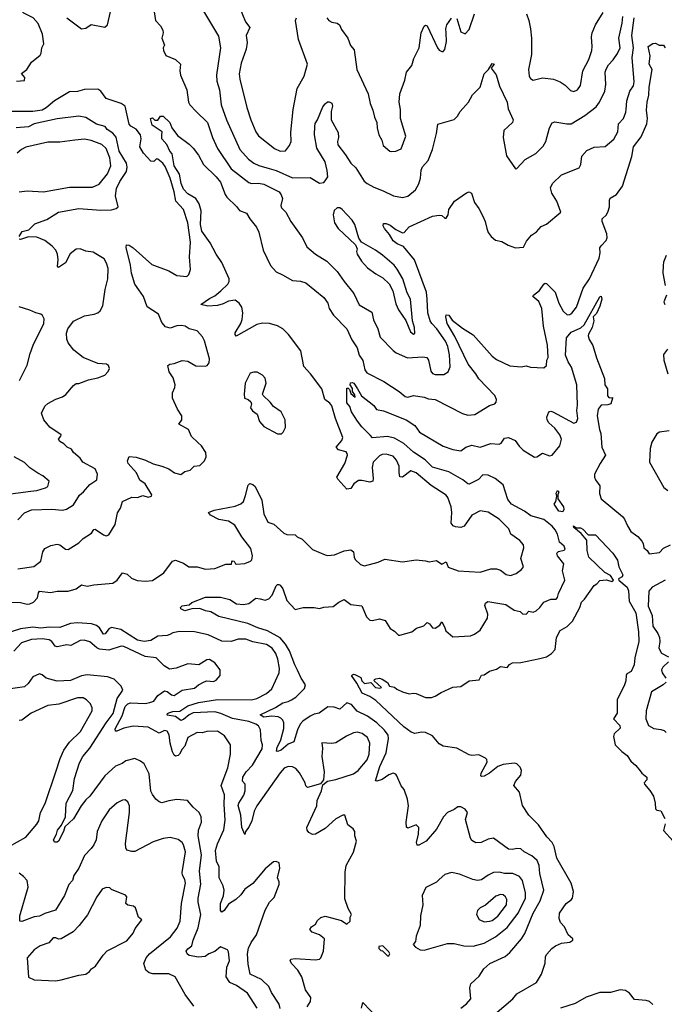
# Model space of a CAD drawing. Extents: x 1678431 to 1860718, y 384618 to 522882.
# Tile 249 of 256: x 1779759 to 1784500, y 476494 to 483742. Entities that reach past the tile are written whole.
import ezdxf

# ---------------------------------------------------------------- set-up
doc = ezdxf.new("R2010")
doc.units = 0

msp = doc.modelspace()

# ---------------------------------------------------------------- linework, layer by layer
at = {"layer": '0CON10XD'}
for points in [[(1780105, 483755.8), (1780215, 483673.3), (1780245, 483680), (1780285, 483706), (1780385, 483686.2), (1780405.7, 483704.3), (1780473.2, 484005)], [(1779735, 483290), (1779795.7, 483294.3), (1779796.7, 483315), (1779773.3, 483345), (1779811.2, 483375), (1779845, 483429.2), (1779909.8, 483480.2), (1779917.5, 483495), (1779922.7, 483535), (1779937.1, 483562.9), (1779927.1, 483635), (1779894.8, 483714.8), (1779857.9, 483755), (1779789.3, 483789.3), (1779765, 483812.7), (1779736.4, 483855)], [(1780748.7, 483798.7), (1780758.9, 483735), (1780796.1, 483696.1), (1780811.5, 483665), (1780813.3, 483645), (1780804.2, 483605), (1780823.8, 483555), (1780814.3, 483535), (1780817.1, 483515), (1780835, 483478.8), (1780905, 483448), (1780941.2, 483415), (1780937.1, 483365), (1780942.4, 483332.4), (1780988.5, 483225), (1781000.6, 483135), (1781011.4, 483115), (1781056.8, 483066.8), (1781141.5, 482985), (1781176.2, 482875), (1781214.7, 482794.7), (1781314.6, 482645), (1781445, 482542.3), (1781465, 482536.1), (1781515, 482538.5), (1781555, 482532.1), (1781668, 482475), (1781683.4, 482453.4), (1781691.5, 482425), (1781679.4, 482375), (1781685, 482356.7), (1781715.8, 482325), (1781754.2, 482255), (1781840, 482135), (1781870.2, 482070.2), (1781935, 482015.6), (1782019.2, 481965), (1782095, 481887.1), (1782146.9, 481815), (1782217.5, 481725), (1782255, 481643.8), (1782348.7, 481588.7), (1782361.7, 481531.7), (1782393.1, 481465), (1782410.8, 481405), (1782505.5, 481305.5), (1782528.2, 481288.2), (1782612.3, 481252.3), (1782725, 481260), (1782754.2, 481254.2), (1782765.8, 481235), (1782784.2, 481155), (1782795, 481138), (1782815, 481130), (1782879.6, 481130.4), (1782909.6, 481150.4), (1782924.6, 481185.4), (1782920.6, 481275), (1782908.3, 481335), (1782890.3, 481375), (1782828.3, 481465), (1782789.7, 481505), (1782778.6, 481525), (1782762.2, 481585), (1782756, 481684), (1782750.6, 481735), (1782663.3, 481973.3), (1782581.5, 482071.5), (1782535, 482091.6), (1782505.4, 482115), (1782480.1, 482160.1), (1782443.3, 482205), (1782433.3, 482225), (1782435, 482242.5), (1782455, 482241.4), (1782485, 482228.9), (1782525, 482196.9), (1782575, 482172), (1782586.7, 482175), (1782625, 482217.5), (1782795, 482295.8), (1782845, 482303.8), (1782865, 482300), (1782885, 482280), (1782895, 482280), (1782910, 482305), (1782916.2, 482345), (1782956.2, 482405), (1783045, 482466.2), (1783065, 482473.3), (1783082.5, 482465), (1783103.3, 482395), (1783135, 482352.5), (1783165.6, 482295.6), (1783182.9, 482255), (1783194.3, 482204.3), (1783206, 482175), (1783228, 482145), (1783259.7, 482119.7), (1783305, 482108.6), (1783352, 482082), (1783405, 482062.5), (1783465, 482066.7), (1783487.9, 482112.1), (1783523.7, 482156.3), (1783559.4, 482180.6), (1783595, 482220), (1783633.6, 482236.4), (1783740, 482325), (1783709.2, 482405), (1783672.5, 482465), (1783664.2, 482505), (1783677.1, 482535), (1783745, 482598.9), (1783875, 482651.2), (1783885.7, 482675), (1783893.4, 482736.6), (1783930.2, 482779.8), (1783985, 482804.3), (1784065, 482809.4), (1784128.9, 482861.1), (1784159.2, 482915), (1784163.3, 482975), (1784199.2, 483015), (1784218.3, 483061.7), (1784218.6, 483081.4), (1784225.4, 483144.6), (1784246.7, 483215), (1784273.5, 483255), (1784279.2, 483285), (1784262.7, 483462.7), (1784274.2, 483535), (1784260.7, 483625), (1784277.7, 483755)], [(1781105, 483817.5), (1781220.9, 483620.9), (1781236.9, 483535), (1781206.8, 483336.8), (1781210.3, 483290.3), (1781229.4, 483225), (1781241.8, 483115), (1781280, 483005), (1781378.2, 482785), (1781441.1, 482715), (1781481.4, 482685), (1781517.2, 482667.2), (1781595, 482645.3), (1781645, 482630.7), (1781765, 482577.2), (1781895, 482579.1), (1781965, 482538), (1781995, 482544), (1782006.2, 482555), (1782024.4, 482585.6), (1782021.5, 482631.5), (1782006.2, 482696.2), (1781945.6, 482795), (1781927.1, 482895), (1781928.9, 482955), (1781933, 482977), (1781950.6, 483005), (1781989.1, 483100.9), (1782005, 483123.3), (1782024.1, 483135.9), (1782035, 483136.2), (1782055, 483126.2), (1782060.8, 483105), (1782050, 483065), (1782049.2, 483005), (1782101.7, 482911.7), (1782103.1, 482875), (1782095.7, 482845), (1782099.7, 482819.7), (1782156.3, 482746.3), (1782194.5, 482685), (1782231.8, 482651.8), (1782293.5, 482553.5), (1782314.2, 482535), (1782365, 482507.9), (1782432.9, 482482.9), (1782508.8, 482445), (1782575, 482431.9), (1782615, 482443.1), (1782670.2, 482489.8), (1782695.4, 482534.6), (1782706.2, 482575), (1782711.5, 482635), (1782722.3, 482657.7), (1782762.5, 482705), (1782794.6, 482785), (1782825.7, 482904.3), (1782835, 482972.5), (1782953.9, 483006.1), (1782979.7, 483030.3), (1782998, 483065), (1783060, 483135), (1783090.7, 483189.3), (1783146, 483245), (1783176.6, 483343.4), (1783207.5, 483375), (1783235, 483418.8), (1783248.8, 483415), (1783227.5, 483385), (1783262.5, 483335), (1783287.5, 483252.5), (1783345.7, 483135), (1783350.8, 483085), (1783388.8, 483005), (1783383.3, 482985), (1783320.8, 482925), (1783314.4, 482875.6), (1783340.3, 482740.3), (1783405, 482644.2), (1783415, 482646.2), (1783476.3, 482713.7), (1783554.5, 482755.5), (1783609.1, 482810.9), (1783630, 482845), (1783656.7, 482945), (1783675, 482982.5), (1783695, 482989.4), (1783784.6, 482974.6), (1783815, 482975.5), (1783915, 483035.6), (1783998.8, 483101.2), (1784022.9, 483135), (1784062.3, 483215), (1784069.6, 483265), (1784066.5, 483355), (1784072.6, 483377.4), (1784089.5, 483410.5), (1784125, 483445.7), (1784157.1, 483492.9), (1784176.4, 483535), (1784166.2, 483605), (1784191.4, 483715), (1784195.3, 483765)], [(1781375.5, 483835), (1781419.5, 483725), (1781453.1, 483685), (1781425.9, 483625), (1781431.8, 483575), (1781425.4, 483525), (1781389.2, 483420.8), (1781373.9, 483343.9), (1781378.5, 483305), (1781430, 483095), (1781458.1, 483005), (1781495, 482916.2), (1781515, 482886.2), (1781632.4, 482792.4), (1781675, 482774.3), (1781715, 482776.7), (1781743.3, 482815), (1781756, 482845), (1781754.1, 482914.1), (1781769.4, 483079.4), (1781801.1, 483235), (1781851.1, 483325), (1781875.6, 483415), (1781810, 483595), (1781787.5, 483735), (1781796, 483755)], [(1782018.8, 483755), (1782033.3, 483735), (1782054.2, 483724.2), (1782095, 483716), (1782111.2, 483705), (1782125, 483670), (1782172.5, 483605), (1782192.4, 483552.4), (1782220, 483520), (1782239.4, 483375), (1782321.4, 483195), (1782336, 483125), (1782356.9, 483075), (1782368, 483025), (1782386.9, 482985), (1782388, 482945), (1782400, 482895), (1782423.8, 482855), (1782433.3, 482815), (1782482.5, 482775), (1782495, 482771.2), (1782525, 482773.3), (1782565, 482790), (1782598.8, 482885), (1782560.8, 483015), (1782560.5, 483080.5), (1782551.4, 483135), (1782554, 483195), (1782592.4, 483297.6), (1782604.4, 483355), (1782643.1, 483405), (1782657.1, 483455), (1782698, 483535), (1782712.9, 483645), (1782735, 483693.3), (1782745, 483702.5), (1782755, 483697.5), (1782832, 483535), (1782845, 483516.7), (1782865, 483506.7), (1782875, 483507.5), (1782885, 483522.5), (1782898.7, 483581.3), (1782895.8, 483644.2), (1782892.5, 483675), (1782900, 483705), (1782935, 483753.3)], [(1782975, 483750), (1783005, 483652.5), (1783035, 483637.5), (1783065, 483670), (1783103.3, 483785)], [(1783487.7, 483785), (1783504.6, 483735), (1783515.4, 483675), (1783523.8, 483605), (1783522.5, 483485), (1783502.5, 483375), (1783506.2, 483325), (1783515, 483310), (1783535, 483296.2), (1783605, 483314), (1783685, 483304.2), (1783735, 483284), (1783770.3, 483260.3), (1783810.9, 483220.9), (1783835, 483212.5), (1783861.2, 483225), (1783882.9, 483257.1), (1783901.9, 483365), (1783945, 483447.5), (1783966.2, 483515), (1783970, 483545), (1783964.4, 483615), (1783970.5, 483645), (1783995, 483704), (1784050, 483795)], [(1780581.7, 479631.7), (1780624.4, 479614.4), (1780685, 479607.8), (1780735, 479612.9), (1780819.4, 479670.6), (1780882, 479755), (1780905, 479764.2), (1780965, 479740.8), (1781004.2, 479714.2), (1781065, 479712.9), (1781125, 479698.1), (1781195, 479702.9), (1781275, 479733.3), (1781317, 479733), (1781318.3, 479751.7), (1781325, 479757.5), (1781337.5, 479755), (1781346.7, 479736.7), (1781354, 479734), (1781415, 479739.4), (1781458, 479755), (1781466.9, 479765), (1781471.8, 479795), (1781458.5, 479848.5), (1781392.2, 479935), (1781341.7, 480021.7), (1781295, 480050), (1781225, 480061.9), (1781162, 480095), (1781147.5, 480115), (1781189.4, 480130.6), (1781345, 480160.5), (1781385, 480176.9), (1781404.5, 480195.5), (1781421.2, 480238.8), (1781438.8, 480315), (1781452.3, 480327.7), (1781475, 480320.8), (1781490.8, 480305), (1781540, 480205), (1781554.6, 480105), (1781585, 480043.1), (1781627.4, 480027.4), (1781702.6, 479962.6), (1781725, 479951.2), (1781785, 479950), (1781800, 479935), (1781837.3, 479917.3), (1781912.7, 479842.7), (1782005, 479802.5), (1782025, 479797.5), (1782075, 479801.4), (1782145, 479832.5), (1782195, 479839.4), (1782214.2, 479825), (1782218.1, 479785), (1782227.2, 479767.2), (1782265, 479731.9), (1782295, 479721.9), (1782395, 479749.5), (1782445, 479771.1), (1782575, 479751.4), (1782675, 479765.8), (1782745, 479758.6), (1782770.3, 479750.3), (1782797, 479757), (1782825, 479761.2), (1782865, 479732.5), (1782895, 479750), (1782911.2, 479711.2), (1782985, 479685.7), (1783145, 479675.6), (1783225, 479700), (1783265, 479700), (1783295, 479688.5), (1783338.3, 479658.3), (1783369.7, 479649.7), (1783410.8, 479665), (1783450.8, 479695), (1783464.2, 479715), (1783445.5, 479775), (1783466.9, 479855), (1783465.5, 479875), (1783436.8, 479906.8), (1783372, 479955), (1783356, 479995), (1783285, 480065.6), (1783205, 480115.4), (1783145, 480125.6), (1783084.7, 480095.3), (1783027.1, 480012.9), (1783005, 480004.7), (1782965, 480007.5), (1782947.1, 480015), (1782933.3, 480035), (1782938.8, 480115), (1782931.5, 480155), (1782908.1, 480225), (1782895, 480240.8), (1782785, 480312.7), (1782675, 480406.5), (1782635, 480420), (1782575, 480373.8), (1782556.1, 480376.1), (1782549.7, 480409.7), (1782550.9, 480455), (1782530.5, 480500.5), (1782505, 480528.1), (1782455, 480543.1), (1782425, 480540), (1782405, 480530), (1782359.6, 480485), (1782351.1, 480445), (1782359.2, 480365), (1782356, 480344), (1782335, 480337.5), (1782275, 480350.4), (1782250.8, 480349.2), (1782216.7, 480325), (1782195, 480290.6), (1782165, 480286.5), (1782098.7, 480358.7), (1782092.5, 480375), (1782151.5, 480475), (1782169.1, 480535), (1782168.5, 480548.5), (1782159.6, 480559.6), (1782103.8, 480575), (1782085.8, 480595), (1782127.8, 480645), (1782136.1, 480666.1), (1782082.5, 480805), (1782055, 480898.6), (1782039.1, 480919.1), (1782003.1, 480945), (1781980.8, 481025), (1781897.5, 481135), (1781848.5, 481188.5), (1781826.4, 481305), (1781735.5, 481425), (1781695, 481465.6), (1781655, 481487.5), (1781597.5, 481505), (1781545, 481508.8), (1781503, 481497), (1781352.5, 481412.5), (1781343.1, 481423.1), (1781345, 481436.7), (1781385.4, 481505), (1781395.3, 481534.7), (1781401.3, 481585), (1781392.3, 481625), (1781373.8, 481655), (1781345, 481677.1), (1781295, 481669), (1781255, 481649.2), (1781215, 481637.4), (1781142.4, 481632.4), (1781092.5, 481645), (1781155, 481689.1), (1781195, 481708.2), (1781237.5, 481745), (1781289.1, 481795), (1781300, 481815), (1781299.2, 481835), (1781245.8, 481955), (1781205, 482015.5), (1781159.9, 482099.9), (1781099.5, 482185), (1781088.3, 482235), (1781093.6, 482335), (1781079.4, 482385), (1781055.6, 482425.6), (1780995, 482460), (1780964, 482495), (1780947.3, 482535), (1780934, 482604), (1780895, 482666.9), (1780879.6, 482755), (1780863.1, 482775), (1780842.5, 482822.5), (1780805.6, 482865), (1780803.8, 482893.8), (1780806.7, 482916.7), (1780734.2, 482965), (1780722.5, 483015), (1780735, 483020), (1780753, 483003), (1780775, 483002.5), (1780795, 483032.5), (1780815, 483032), (1780864, 482985), (1780878.6, 482945), (1780920.2, 482890.2), (1781005, 482825.8), (1781034.3, 482795), (1781073.3, 482745), (1781111.9, 482675), (1781205, 482585.6), (1781235.6, 482545), (1781270, 482455), (1781283.1, 482435), (1781355, 482366.7), (1781375, 482336.2), (1781426.6, 482316.6), (1781451.2, 482275), (1781501.4, 482215), (1781516.9, 482176.9), (1781550, 482045), (1781605, 481933.3), (1781645, 481886.2), (1781693, 481863), (1781765, 481821.9), (1781825, 481816.9), (1781865, 481804.2), (1781996.2, 481696.2), (1782025, 481656), (1782035.6, 481615), (1782067.6, 481567.6), (1782165.2, 481465.2), (1782201.2, 481385), (1782241.8, 481325), (1782255, 481272), (1782281.8, 481231.8), (1782297.3, 481165), (1782313.3, 481143.3), (1782437.7, 481077.7), (1782549.2, 481005), (1782595, 480967.5), (1782615, 480962.5), (1782655.7, 480974.3), (1782733, 480963), (1782765, 480950), (1782815.4, 480945.4), (1783015, 480842.9), (1783055, 480830.8), (1783107.5, 480835), (1783215, 480902), (1783255, 480914), (1783264, 480925), (1783265.7, 480945), (1783254.2, 480975), (1783136.9, 481096.9), (1783114.3, 481135), (1783058.1, 481205), (1782960.7, 481410.7), (1782903.1, 481505), (1782892.5, 481555), (1782895, 481570), (1782915, 481567.1), (1782939.1, 481529.1), (1783015, 481470.8), (1783095, 481420.8), (1783234.5, 481265), (1783265, 481239.6), (1783365, 481193.5), (1783446.7, 481186.7), (1783485, 481193.3), (1783515, 481184), (1783615, 481178.8), (1783633.3, 481195), (1783636, 481235), (1783645.8, 481255), (1783640.5, 481345), (1783610.9, 481485), (1783600.4, 481615), (1783577.4, 481667.4), (1783532.5, 481705), (1783538, 481715), (1783581.3, 481748.7), (1783615, 481794), (1783625, 481802), (1783635, 481800.8), (1783696.7, 481735), (1783725.4, 481655), (1783755.5, 481595), (1783785, 481570), (1783805, 481571.1), (1783819.8, 481580.2), (1783854.1, 481625.9), (1783904.3, 481765), (1783949.1, 481835), (1784021.1, 481985), (1784028.5, 482025), (1784026.7, 482063.3), (1784035, 482076), (1784073, 482117), (1784080.5, 482135), (1784077.3, 482165), (1784044.3, 482255), (1784042.5, 482275), (1784074.4, 482305), (1784087.2, 482332.8), (1784097.5, 482365), (1784096.7, 482413.3), (1784102.4, 482427.6), (1784149.5, 482455), (1784193.8, 482515), (1784260.9, 482735), (1784273.8, 482805), (1784330.6, 482879.4), (1784372.9, 482975), (1784375.5, 483015), (1784369.1, 483075), (1784373.5, 483135), (1784386.9, 483185), (1784388.6, 483245), (1784411.4, 483375), (1784388.8, 483415), (1784396.7, 483475), (1784382.5, 483545), (1784415, 483567.5), (1784435, 483570), (1784463, 483553), (1784495, 483553.8), (1784506.9, 483535)], [(1780635, 481753.5), (1780606.9, 481795), (1780580.9, 481875), (1780573.5, 481935), (1780542.3, 482065), (1780545.9, 482084.1), (1780565, 482082.5), (1780595, 482062), (1780730.2, 481940.2), (1780855, 481891.9), (1780915, 481858), (1780989.5, 481850.5), (1781003.3, 481865), (1781016, 481904), (1781008.1, 481995), (1781016.2, 482105), (1780995, 482246.2), (1780963.4, 482343.4), (1780906.5, 482406.5), (1780894.7, 482475), (1780866.6, 482575), (1780828.9, 482661.1), (1780812.2, 482685), (1780775, 482714), (1780765, 482717.5), (1780745, 482698.8), (1780725, 482701.2), (1780669.1, 482759.1), (1780643.2, 482805), (1780652.4, 482865), (1780646.6, 482895), (1780615.4, 482935), (1780577.2, 482957.2), (1780563.3, 482973.3), (1780534, 483105), (1780505.7, 483125), (1780395, 483162.3), (1780355, 483215.3), (1780335, 483230.7), (1780235, 483227.1), (1780185, 483213.2), (1780125, 483209.5), (1780015, 483143.3), (1779955, 483092.8), (1779925, 483075.3), (1779855, 483066.9), (1779705, 483064.7)], [(1779754.4, 482145), (1779778.5, 482181.5), (1779826, 482195), (1779871.7, 482238.3), (1779958.5, 482271.5), (1780045, 482325.6), (1780195, 482351.5), (1780355, 482339.6), (1780435, 482341.4), (1780468, 482352), (1780483.3, 482365), (1780464.5, 482445), (1780471.7, 482498.3), (1780495, 482550), (1780544.5, 482625), (1780549.6, 482655), (1780545.4, 482685), (1780490.8, 482775), (1780468.1, 482878.1), (1780445, 482906.5), (1780402.7, 482932.7), (1780387.1, 482955), (1780325, 482972.5), (1780245, 483022.5), (1780195, 483030.5), (1780035, 483012.7), (1779865, 482974.5), (1779825, 482952.3), (1779734.1, 482945.9)], [(1779755, 482475.7), (1779815, 482481.9), (1779935, 482473.5), (1780125, 482507.8), (1780295, 482509.5), (1780345, 482531.4), (1780405, 482607.5), (1780428.4, 482665), (1780421.6, 482725), (1780395, 482793.3), (1780362.8, 482822.8), (1780285, 482853.1), (1780235, 482862.7), (1780165.6, 482855.6), (1780055, 482839.6), (1779965, 482839.6), (1779805, 482802.5), (1779772.9, 482787.1), (1779741.7, 482758.3)], [(1782655, 481426.7), (1782665, 481432.5), (1782662, 481475), (1782647.1, 481525), (1782633.6, 481683.6), (1782610.3, 481730.3), (1782576.7, 481835), (1782535.6, 481905), (1782512.9, 481935), (1782428.3, 482008.3), (1782375, 482045.6), (1782272.9, 482102.9), (1782252.9, 482132.9), (1782223.8, 482235), (1782205, 482266.2), (1782131.2, 482345), (1782115, 482356), (1782095, 482356.2), (1782073, 482337), (1782064, 482305), (1782075, 482246.7), (1782101.2, 482205), (1782230, 482085), (1782241.2, 482055), (1782237.5, 482035), (1782241.9, 482015), (1782274.4, 481965), (1782316.7, 481915), (1782378.6, 481871.4), (1782430.6, 481840.6), (1782476.5, 481796.5), (1782504.4, 481745), (1782525, 481650), (1782544.7, 481604.7), (1782598.1, 481528.1), (1782633.8, 481445), (1782655, 481426.7)], [(1779745, 480060.8), (1779795, 480111.1), (1779845, 480133.1), (1779995, 480138.8), (1780075, 480132.2), (1780102.5, 480137.5), (1780155, 480170.8), (1780198.9, 480241.1), (1780227.8, 480265), (1780275, 480320.8), (1780325.6, 480355), (1780331.4, 480395), (1780313.8, 480435), (1780223.8, 480483.8), (1780204, 480515), (1780155.7, 480555.7), (1780139.5, 480579.5), (1780108, 480595), (1780085, 480620), (1780055.5, 480635.5), (1780045.8, 480655), (1780062.5, 480675), (1780063.3, 480685), (1779981.2, 480741.2), (1779935.8, 480795), (1779920.8, 480845), (1779943.4, 480896.6), (1779965, 480915.8), (1780025, 480947.5), (1780074.3, 480965.7), (1780098.3, 480981.7), (1780155, 481050), (1780175, 481062.5), (1780195, 481063.8), (1780265, 481091.1), (1780335, 481104.4), (1780385, 481123.8), (1780408.8, 481151.2), (1780418.8, 481175), (1780413.3, 481195), (1780397.5, 481205), (1780335, 481210.6), (1780225.4, 481255.4), (1780158.6, 481308.6), (1780115, 481363.3), (1780105, 481390), (1780104.5, 481435), (1780112.7, 481465), (1780155, 481522.9), (1780235, 481562.2), (1780306.6, 481573.4), (1780335, 481584.2), (1780351.7, 481598.3), (1780371.4, 481635), (1780387.8, 481755), (1780407.7, 481835), (1780409.8, 481909.8), (1780398.6, 481948.6), (1780380.5, 481980.5), (1780318.8, 482018.8), (1780300.5, 482030.5), (1780245, 482038.6), (1780205, 482054.4), (1780175, 482051.4), (1780131.4, 482018.6), (1780095, 481952), (1780045, 481916.7), (1780036.4, 481926.4), (1780042.9, 481975), (1780036.7, 482015), (1780025, 482045.8), (1779999.2, 482075), (1779945, 482115.7), (1779885, 482142), (1779825, 482142.9), (1779765, 482122.9), (1779755, 482126.7)], [(1784512.9, 482005), (1784493.4, 481956.6), (1784491.3, 481931.3), (1784490, 481875), (1784505.9, 481785.9)], [(1779745, 479698.5), (1779863.1, 479716.9), (1779914.6, 479755.4), (1779929.2, 479825), (1779945, 479848.8), (1779989.5, 479870.5), (1780035, 479881.4), (1780053.8, 479875), (1780095, 479844), (1780115, 479842), (1780195, 479890.8), (1780225, 479922.5), (1780287.6, 479962.4), (1780305, 479990), (1780315, 479992.5), (1780375, 479950), (1780395, 479943.3), (1780415, 479950), (1780460.8, 480025), (1780479.4, 480110.6), (1780500.8, 480145), (1780515, 480196), (1780585, 480227.5), (1780625.9, 480224.1), (1780665, 480240), (1780705, 480227.5), (1780727.5, 480235), (1780730, 480245), (1780682, 480325), (1780641.7, 480351.7), (1780617.8, 480405), (1780556, 480475), (1780552, 480495), (1780564, 480526), (1780615, 480522), (1780685, 480500), (1780741.7, 480471.7), (1780805, 480456.2), (1780855, 480434.5), (1780896.7, 480405), (1780945, 480393.3), (1780975, 480416.2), (1781012.5, 480425), (1781042.5, 480455), (1781085, 480460), (1781118.8, 480495), (1781130, 480525), (1781128.8, 480555), (1781096, 480605), (1781069.2, 480629.2), (1781023.7, 480673.7), (1781000.8, 480725), (1780930, 480765), (1780952.5, 480795), (1780951.2, 480825), (1780920, 480875), (1780883.8, 480955), (1780882.5, 480995), (1780901.2, 481035), (1780902, 481055), (1780888.8, 481105), (1780858.9, 481148.9), (1780850, 481195), (1780862.9, 481207.1), (1780895, 481210), (1780955, 481234), (1780995, 481228), (1781055, 481193.3), (1781125, 481190.6), (1781138.8, 481195), (1781151.9, 481215), (1781155.5, 481245), (1781118.7, 481378.7), (1781105, 481406.2), (1781065, 481451.2), (1781005.6, 481465.6), (1780975.5, 481485.5), (1780948.8, 481491.2), (1780915, 481488), (1780865, 481470), (1780831.2, 481481.2), (1780805, 481513.3), (1780780, 481575), (1780697.3, 481627.3), (1780670.3, 481705), (1780635, 481753.5)], [(1783696.4, 479986.4), (1783675, 480014.5), (1783615, 480062.7), (1783519.8, 480089.8), (1783473.2, 480123.2), (1783376.4, 480176.4), (1783350, 480210), (1783315, 480317.1), (1783255.8, 480365), (1783205, 480387.9), (1783165, 480390.4), (1783134, 480356), (1783065, 480323.3), (1783055, 480326.2), (1783018.2, 480355), (1782915, 480414.2), (1782795, 480448.8), (1782741.3, 480501.3), (1782655, 480558.8), (1782585, 480621.9), (1782515, 480660), (1782465, 480672.3), (1782355, 480664.6), (1782337, 480683), (1782275.5, 480745), (1782245, 480785.8), (1782200, 480855), (1782186.7, 480895), (1782165, 480922.5), (1782165, 481030), (1782175, 481030), (1782185, 481020), (1782195, 480990), (1782226.2, 480963.8), (1782225, 480980), (1782206.2, 481005), (1782207.3, 481027.3), (1782188.8, 481055), (1782192, 481068), (1782205, 481070.8), (1782215.6, 481065), (1782244.5, 481025), (1782272.7, 480972.7), (1782365, 480901.8), (1782383.2, 480873.2), (1782435, 480863.5), (1782602.5, 480795), (1782664.6, 480754.6), (1782700.6, 480705), (1782872.8, 480602.8), (1782945, 480578.5), (1783005, 480569.2), (1783041.2, 480595), (1783085, 480608.9), (1783145, 480594.6), (1783225, 480621.3), (1783285, 480616.7), (1783300.8, 480625), (1783325, 480660.8), (1783355, 480665.6), (1783403, 480643), (1783431.9, 480601.9), (1783463, 480573), (1783545, 480522.5), (1783562.5, 480525), (1783605, 480551.2), (1783655, 480530), (1783675, 480536), (1783730.9, 480605), (1783744.6, 480655), (1783730.9, 480685), (1783694, 480734), (1783650, 480775), (1783638, 480795), (1783636, 480815), (1783650, 480855), (1783665, 480860), (1783681.2, 480855), (1783835, 480772.2), (1783855, 480780), (1783863.6, 480805), (1783857.5, 480865), (1783861.9, 480905), (1783857.5, 481055), (1783817.4, 481185), (1783793.1, 481223.1), (1783772.7, 481272.7), (1783780.1, 481399.9), (1783815, 481440.6), (1783886, 481474), (1783910.9, 481495), (1784025, 481702), (1784035.7, 481705.7), (1784040, 481685), (1784026.5, 481633.5), (1784001.9, 481578.1), (1783976.7, 481555), (1783981.2, 481525), (1783970.4, 481475), (1783942.1, 481427.9), (1783940.5, 481415), (1783948.2, 481388.2), (1783975, 481343.8), (1784001.8, 481251.8), (1784060.3, 481100.3), (1784063.5, 481055), (1784081.4, 481025), (1784082.3, 480972.3), (1784095, 480957.5), (1784120, 480960), (1784120, 480955), (1784105.8, 480915), (1784085, 480907.8), (1784035.4, 480904.6), (1784015, 480875.8), (1784007.1, 480825), (1784024.2, 480725), (1784033.2, 480695), (1784041.8, 480595), (1784067.8, 480535), (1784027.8, 480475), (1783987.5, 480395), (1783986.7, 480375), (1783993.8, 480355), (1784025, 480310), (1784023.8, 480255), (1784036.2, 480215), (1784192, 480085), (1784208, 480065), (1784228.8, 480015), (1784253.8, 479975), (1784305, 479937.5), (1784335, 479903.8), (1784345.5, 479885.5), (1784350.8, 479855), (1784374.2, 479834.2), (1784389.3, 479809.3), (1784465, 479819.4), (1784495, 479851.1), (1784545, 479876)], [(1784516, 481715), (1784496.7, 481665), (1784503.8, 481645)], [(1779757.8, 481085), (1779815, 481197.5), (1779835.8, 481285), (1779858.1, 481345), (1779936.9, 481505), (1779938.9, 481538.9), (1779926.9, 481565), (1779913.8, 481575), (1779878, 481585), (1779835, 481604.4), (1779755, 481627.8)], [(1784523, 481317), (1784495, 481276.2), (1784496, 481235), (1784526, 481135)], [(1781685, 480693.3), (1781697.5, 480705), (1781715, 480740), (1781711.2, 480795), (1781682.5, 480855), (1781625, 480893.3), (1781601.2, 480925), (1781548.8, 480975), (1781546.2, 480985), (1781572, 481065), (1781565, 481102.5), (1781545, 481126), (1781505, 481146), (1781482.3, 481147.7), (1781455, 481140), (1781418.8, 481065), (1781410, 480985), (1781412.5, 480955), (1781440, 480945), (1781458.3, 480928.3), (1781463.3, 480915), (1781456.7, 480885), (1781472.3, 480862.3), (1781505, 480837.5), (1781524.2, 480785), (1781555, 480746), (1781655, 480693.3), (1781685, 480693.3)], [(1784535, 480714), (1784465, 480706), (1784445.8, 480694.2), (1784408.3, 480631.7), (1784395.7, 480585), (1784391.2, 480485), (1784497.9, 480297.9), (1784525.9, 480275.9)], [(1779655, 480247.1), (1779840.3, 480270.3), (1779885, 480275.5), (1779950, 480295), (1779966.2, 480305), (1779976, 480345), (1779928.8, 480385), (1779892.4, 480402.4), (1779833.6, 480443.6), (1779795, 480482.5), (1779717.5, 480525)], [(1783755, 480117.8), (1783725.6, 480125), (1783691.2, 480175), (1783702, 480195), (1783710, 480235), (1783705, 480257.5), (1783715, 480277.1), (1783724, 480265), (1783716.4, 480243.6), (1783717.8, 480215), (1783759.3, 480155), (1783762.5, 480135), (1783755, 480117.8)], [(1783004.2, 476465.8), (1783045, 476498), (1783076.2, 476535), (1783070.8, 476615), (1783078, 476645), (1783139.3, 476700.7), (1783172.9, 476755), (1783216.8, 476793.2), (1783328.8, 476845), (1783364.5, 476875.5), (1783450.9, 476975), (1783474.1, 477015.9), (1783534.7, 477165), (1783587.5, 477255), (1783613.8, 477335), (1783586, 477456), (1783580.6, 477515), (1783565, 477552.5), (1783525, 477587.8), (1783470, 477615), (1783445, 477638.1), (1783415, 477641.9), (1783385, 477633.5), (1783355, 477635.7), (1783245, 477715.8), (1783205, 477709.2), (1783153.9, 477683.9), (1783115, 477683.3), (1783085, 477700), (1783075.9, 477715.9), (1783039.2, 477855), (1783052, 477905), (1783035, 477929.2), (1783005, 477947.5), (1782982.4, 477947.6), (1782955, 477928), (1782905, 477905.6), (1782876.6, 477873.4), (1782823.8, 477783.8), (1782748, 477695), (1782695, 477666.2), (1782682.5, 477665), (1782678.8, 477685), (1782693.1, 477745), (1782694.1, 477794.1), (1782675, 477813.8), (1782615, 477791.2), (1782605, 477797.5), (1782601.9, 477835), (1782620, 477955), (1782612.5, 478005), (1782586.7, 478075), (1782565, 478102.5), (1782534.2, 478175), (1782525, 478188.8), (1782505, 478194.3), (1782475, 478183.5), (1782425, 478149.4), (1782385, 478136.7), (1782375, 478140), (1782409.2, 478245), (1782455.3, 478345), (1782471.2, 478451.2), (1782468.2, 478475), (1782442.2, 478512.2), (1782385, 478564.6), (1782318.5, 478615), (1782241.2, 478651.2), (1782199.8, 478699.8), (1782165, 478713.2), (1782115, 478665.4), (1782071.2, 478681.2), (1782025, 478682.4), (1781962.5, 478637.5), (1781925, 478629.6), (1781894.6, 478615.4), (1781842.1, 478577.9), (1781821.9, 478555), (1781801.9, 478515), (1781774.5, 478425.5), (1781735, 478408.8), (1781682.2, 478365), (1781655, 478354.5), (1781647.7, 478357.7), (1781653, 478385), (1781680.1, 478439.9), (1781702.1, 478525), (1781702.9, 478565), (1781695.4, 478585), (1781681.1, 478601.1), (1781660.1, 478610.1), (1781613.6, 478613.6), (1781555, 478607.3), (1781527.5, 478625), (1781641.9, 478678.1), (1781695, 478713.2), (1781735, 478722.5), (1781759.4, 478735), (1781790, 478755), (1781855, 478818.6), (1781860.8, 478845), (1781829.6, 478895), (1781803.5, 478953.5), (1781782.5, 478992.5), (1781743.8, 479095), (1781715, 479144.6), (1781675, 479190.9), (1781582.5, 479242.5), (1781510, 479265), (1781436.6, 479296.6), (1781225, 479348), (1781165, 479383.8), (1781125, 479390), (1781085, 479406.2), (1781025, 479404.6), (1780975, 479391.3), (1780943.8, 479405), (1780942, 479415), (1780955, 479428.1), (1781005, 479434.4), (1781025, 479451.1), (1781125, 479490), (1781235, 479490.8), (1781305, 479472.9), (1781355, 479441.9), (1781405, 479436.5), (1781443.8, 479445), (1781495, 479482.5), (1781528.7, 479478.7), (1781565, 479469.2), (1781591.7, 479478.3), (1781615.8, 479505), (1781645.9, 479574.1), (1781655, 479583.3), (1781665, 479583.3), (1781675, 479578.8), (1781695, 479551.2), (1781725, 479465.8), (1781785, 479400), (1781845, 479414.3), (1781925, 479414.6), (1781965, 479406.7), (1781995, 479416.5), (1782065, 479421.9), (1782106.7, 479455), (1782145, 479473.3), (1782195, 479438), (1782275, 479426.2), (1782309.2, 479345), (1782335, 479322), (1782355, 479319.4), (1782405, 479330.8), (1782448.3, 479318.3), (1782485, 479260), (1782515, 479241.2), (1782545, 479212), (1782555, 479210), (1782642.5, 479235), (1782677.3, 479262.7), (1782731.2, 479278.8), (1782755, 479304.2), (1782772.5, 479295), (1782795, 479266), (1782815, 479262), (1782849.2, 479285), (1782865, 479310), (1782883.6, 479273.6), (1782893.2, 479243.2), (1782945, 479198), (1783075, 479206.7), (1783105, 479217.8), (1783145, 479247.5), (1783198.8, 479335), (1783202.5, 479365), (1783181.1, 479428.9), (1783184.4, 479445.6), (1783201.2, 479458.8), (1783335, 479436.8), (1783395, 479394.4), (1783440, 479385), (1783457.5, 479367.5), (1783485, 479366.7), (1783505, 479387.5), (1783535, 479381.2), (1783558.8, 479391.2), (1783585, 479413.8), (1783615, 479453.8), (1783665, 479476), (1783705, 479476.7), (1783715, 479487.5), (1783723.1, 479516.9), (1783769.2, 479615), (1783751.5, 479685), (1783760.4, 479735), (1783714.5, 479795), (1783710, 479815), (1783722.2, 479827.8), (1783764.4, 479835.6), (1783770.6, 479845), (1783762.9, 479865), (1783730, 479895), (1783715.6, 479955), (1783696.4, 479986.4)], [(1783255, 476420), (1783386, 476534), (1783415, 476570.8), (1783560, 476655), (1783596, 476715), (1783624.3, 476795.7), (1783626.2, 476845), (1783637.1, 476862.9), (1783674.2, 476905), (1783701.2, 476925), (1783745, 476944.3), (1783805, 476950), (1783826.7, 476965), (1783827.5, 476975), (1783793.3, 477005), (1783766.2, 477065), (1783735.8, 477095.8), (1783727.5, 477125), (1783728.8, 477165), (1783778.1, 477235), (1783815, 477262), (1783825, 477276.2), (1783832.3, 477325), (1783815, 477384.5), (1783709.4, 477569.4), (1783689.2, 477655), (1783675, 477684.5), (1783636.1, 477726.1), (1783575, 477814.5), (1783503.6, 477885), (1783457.1, 477957.1), (1783435.3, 478055.3), (1783394, 478105), (1783405.6, 478135), (1783445, 478180.6), (1783449.7, 478215), (1783439.9, 478239.9), (1783414.7, 478264.7), (1783395, 478268), (1783315, 478258.2), (1783275, 478245.4), (1783215, 478194.1), (1783175, 478173.1), (1783155, 478170), (1783150, 478175), (1783154.3, 478195), (1783198.2, 478275), (1783195.4, 478295), (1783184.5, 478305), (1783135, 478330.6), (1783085, 478325.5), (1783065, 478329.8), (1782975, 478379.5), (1782873.3, 478393.3), (1782845, 478411.9), (1782795, 478470), (1782745, 478493.5), (1782715, 478496.2), (1782665, 478488.1), (1782637.7, 478497.7), (1782585, 478535.8), (1782379.3, 478729.3), (1782335, 478760), (1782279.2, 478785), (1782238.5, 478858.5), (1782199.2, 478915), (1782215, 478924.4), (1782225, 478922.5), (1782268.9, 478898.9), (1782275.8, 478875), (1782295, 478856), (1782341.7, 478861.7), (1782375, 478826), (1782408.3, 478821.7), (1782420, 478825), (1782367.5, 478875), (1782370, 478885), (1782379.3, 478890.7), (1782405, 478893.8), (1782425, 478888), (1782465, 478862.5), (1782480, 478835), (1782515, 478828.8), (1782533, 478813), (1782575, 478793.8), (1782625, 478778), (1782655, 478784.2), (1782675, 478780.8), (1782745, 478751.9), (1782786.9, 478753.1), (1782815, 478761.2), (1782860.3, 478789.7), (1782945, 478828), (1783005, 478832), (1783065, 478875.7), (1783138.8, 478881.2), (1783155, 478916.2), (1783175, 478920), (1783215, 478946.2), (1783265, 478961.2), (1783295, 478981.2), (1783345, 478972.5), (1783362.5, 478995), (1783385, 479006.2), (1783445, 479010.8), (1783585, 479039.4), (1783635, 479051.9), (1783670, 479075), (1783696.9, 479105), (1783706.2, 479195), (1783734, 479245), (1783785, 479273.8), (1783824.2, 479315), (1783878, 479415), (1783890.8, 479455), (1783914.3, 479475.7), (1783985, 479577.5), (1784005, 479590), (1784025.9, 479614.1), (1784075, 479618.2), (1784115, 479606), (1784125.7, 479615), (1784105, 479649.5), (1784063.5, 479673.5), (1783944.1, 479784.1), (1783933.1, 479835), (1783930, 479910), (1783889, 479959), (1783835, 480004.4), (1783832.9, 480017.1), (1783852.3, 480002.3), (1783885, 480000), (1783902.1, 479992.1), (1783940.5, 479950.5), (1783995, 479950.8), (1784122.5, 479815), (1784155, 479762.5), (1784164.7, 479714.8), (1784195.8, 479655), (1784189.2, 479640.8), (1784164.3, 479625), (1784165.6, 479615), (1784226.7, 479565), (1784236.8, 479536.8), (1784241.5, 479461.5), (1784290.9, 479375), (1784310.4, 479235), (1784313.8, 479165), (1784284.2, 479045), (1784277.6, 478992.4), (1784255.4, 478944.6), (1784224.7, 478925.3), (1784218.9, 478915), (1784216.5, 478875), (1784207.1, 478845), (1784154.3, 478735.7), (1784154, 478636), (1784126.2, 478595), (1784173.3, 478545), (1784176.4, 478526.4), (1784132.5, 478485), (1784126.7, 478465), (1784140, 478405), (1784187.5, 478355), (1784226.7, 478325), (1784255, 478282.5), (1784291.7, 478251.7), (1784323.6, 478213.6), (1784334.1, 478194.1), (1784371.2, 478165), (1784371.2, 478145), (1784352.5, 478125), (1784353.8, 478115), (1784395, 478068), (1784420.6, 478025), (1784432.9, 477975), (1784435, 477932.5), (1784445, 477923.3), (1784475, 477917.5), (1784505, 477862.5)], [(1779695, 479454.5), (1779765, 479451.1), (1779815, 479438.9), (1779835, 479441.8), (1779860, 479455), (1779889.2, 479485), (1779897.7, 479522.3), (1779906.1, 479533.9), (1779985, 479525.6), (1780035, 479534.4), (1780115.4, 479535.4), (1780175, 479552.7), (1780215, 479580.6), (1780255, 479572.2), (1780305, 479582.3), (1780445, 479594.5), (1780475, 479616.9), (1780515, 479668.8), (1780550.3, 479660.3), (1780581.7, 479631.7)], [(1784507.1, 479615), (1784410.5, 479565), (1784387.3, 479535), (1784381.5, 479425), (1784411.8, 479355), (1784415, 479278), (1784453.5, 479223.5), (1784463.8, 479195), (1784467.1, 479165), (1784458.9, 479115), (1784478.5, 479078.5), (1784530.4, 479050.4)], [(1781874.1, 476475.9), (1781898.8, 476515), (1781900, 476545), (1781861.3, 476601.3), (1781835.5, 476695), (1781804.4, 476745), (1781760.5, 476790.5), (1781748.8, 476815), (1781754.3, 476825.7), (1781785, 476831.4), (1781935, 476820.8), (1781963.6, 476826.4), (1781973.6, 476836.4), (1781992.5, 476885), (1782000, 476975), (1781965, 477005.6), (1781910, 477025), (1781893.3, 477045), (1781905, 477063.3), (1781935.7, 477084.3), (1781949.5, 477110.5), (1781975, 477134), (1782005, 477142), (1782125, 477110), (1782165, 477082.5), (1782190, 477105), (1782190, 477135), (1782200, 477155), (1782175, 477200), (1782150.5, 477270.5), (1782152.5, 477467.5), (1782161.4, 477515), (1782215, 477612.5), (1782237.5, 477695), (1782223.6, 477733.6), (1782223.3, 477765), (1782212.5, 477785), (1782173.3, 477815), (1782150, 477885), (1782135, 477886.7), (1782085, 477858.6), (1782005, 477787.5), (1781935, 477746.2), (1781913.9, 477743.9), (1781885, 477757.5), (1781873.3, 477775), (1781871.2, 477795), (1781944.2, 477955), (1781946, 477995), (1781979.2, 478065), (1781990, 478110), (1782023.6, 478136.4), (1782085, 478147.5), (1782215, 478189.4), (1782248.1, 478215), (1782315, 478292.9), (1782330.4, 478335), (1782335.4, 478415), (1782316.8, 478456.8), (1782278.3, 478488.3), (1782245, 478496.7), (1782215, 478491.8), (1782163, 478467), (1782085, 478418), (1782055, 478413.8), (1781981.7, 478418.3), (1781986.7, 478376.7), (1781982.3, 478317.7), (1781998.8, 478205), (1781992.5, 478145), (1781972.5, 478117.5), (1781875, 478090), (1781863, 478103), (1781858.8, 478125), (1781818.4, 478198.4), (1781789.2, 478229.2), (1781765, 478241.1), (1781735, 478245.5), (1781705, 478231.9), (1781675, 478198.1), (1781504, 477955), (1781483.6, 477915), (1781465.5, 477844.5), (1781445, 477798.8), (1781421.2, 477765), (1781415, 477743.3), (1781393.4, 477795), (1781386.2, 477886.2), (1781367.2, 477957.2), (1781370, 477975), (1781407.1, 478032.9), (1781418.4, 478065), (1781417.1, 478115), (1781397.5, 478137.5), (1781399.4, 478165), (1781424.6, 478205), (1781472.3, 478255), (1781541.5, 478375), (1781544.5, 478404.5), (1781536.4, 478436.4), (1781531.2, 478515), (1781515, 478543.3), (1781495.5, 478555.5), (1781445, 478574.8), (1781325, 478598), (1781238.5, 478635), (1781195, 478646.9), (1781035, 478639.9), (1781004.9, 478625.1), (1780965, 478589.5), (1780945, 478583.1), (1780905, 478613.5), (1780845, 478622.9), (1780845.8, 478635), (1780855, 478639.2), (1780885, 478648), (1780938, 478652), (1780995, 478692), (1781073.6, 478716.4), (1781215, 478738.4), (1781465.3, 478734.7), (1781503.8, 478745), (1781575, 478780.9), (1781614.4, 478815), (1781667.7, 478935), (1781669.2, 478965), (1781657.6, 479035), (1781642.5, 479075), (1781616.1, 479116.1), (1781575, 479143.6), (1781475, 479162.2), (1781422, 479182), (1781365, 479182.8), (1781315, 479163.8), (1781245, 479167.3), (1781145, 479213.8), (1781045, 479236.5), (1780935, 479237.1), (1780885, 479228.2), (1780863.1, 479216.9), (1780845, 479208.2), (1780776.2, 479203.8), (1780725, 479171.9), (1780675, 479164.7), (1780625, 479175.4), (1780503, 479253), (1780435, 479266.8), (1780415, 479256.7), (1780388.4, 479221.6), (1780375, 479218.5), (1780346.1, 479266.1), (1780325, 479282.1), (1780286.5, 479293.5), (1780185, 479303), (1780133.3, 479296.7), (1780053.4, 479266.6), (1779975, 479269.2), (1779915, 479263.5), (1779855, 479269.8), (1779765, 479258.8), (1779665, 479226.2)], [(1781675.9, 476464.1), (1781667.5, 476495), (1781610.4, 476580.4), (1781592.5, 476625), (1781537.4, 476677.4), (1781454.4, 476715), (1781438.7, 476788.7), (1781435.8, 476865), (1781442.8, 476907.2), (1781461.5, 476948.5), (1781501.8, 477005), (1781565, 477186.2), (1781595.8, 477245), (1781629.7, 477280.3), (1781666.9, 477375), (1781666.9, 477395), (1781655.8, 477425), (1781672.9, 477495), (1781666.7, 477535), (1781646.1, 477546.1), (1781625, 477543.3), (1781565, 477490), (1781475, 477382.5), (1781415, 477340.5), (1781385, 477298.5), (1781348.9, 477265), (1781295, 477230.5), (1781262.2, 477185), (1781245, 477173.1), (1781235.5, 477185.5), (1781237.3, 477235), (1781258.8, 477291.2), (1781262.7, 477335), (1781257, 477367), (1781225.6, 477425), (1781227, 477473), (1781226.4, 477505), (1781206.5, 477546.5), (1781200, 477625), (1781212.9, 477675), (1781261.2, 477778.8), (1781271.2, 477848.8), (1781263.1, 477965), (1781265.4, 478035), (1781240, 478105), (1781290.6, 478235), (1781308.6, 478335), (1781310.8, 478405), (1781265, 478470), (1781215, 478504), (1781135, 478501.4), (1781102.3, 478492.3), (1781065, 478493.8), (1780995, 478458.6), (1780974.5, 478395), (1780955, 478372.9), (1780935, 478334.3), (1780925, 478324.3), (1780905, 478320), (1780895, 478328), (1780883.4, 478353.4), (1780865.3, 478415), (1780858.2, 478478.2), (1780845, 478503.3), (1780825, 478510), (1780785, 478489.2), (1780705, 478534.6), (1780595, 478541.7), (1780524.3, 478525.7), (1780474.3, 478504.3), (1780464, 478505), (1780462.1, 478522.1), (1780511.9, 478618.1), (1780535, 478686.7), (1780555, 478706.5), (1780575, 478712.3), (1780681.6, 478708.4), (1780716.2, 478715), (1780745, 478725.4), (1780775, 478767.8), (1780825, 478802.2), (1780845, 478796.9), (1780875, 478770.8), (1780895, 478768.1), (1780955, 478805.7), (1781045, 478821.9), (1781073.3, 478846.7), (1781115, 478868.6), (1781135, 478874.3), (1781185, 478869.4), (1781205, 478880), (1781233.1, 478915), (1781234.2, 478955), (1781195, 479007.5), (1781155, 479032), (1781135, 479028.8), (1781077, 478993), (1780995, 479000), (1780910.8, 478969.2), (1780860.9, 478960.9), (1780822.9, 478985), (1780763.8, 479043.8), (1780683.3, 479053.3), (1780525, 479126.7), (1780505, 479130), (1780415, 479100), (1780347.3, 479107.3), (1780327.1, 479117.1), (1780275, 479160.8), (1780234.3, 479174.3), (1780205, 479171.9), (1780135.6, 479134.4), (1780105, 479140), (1780035, 479124.4), (1780019.6, 479129.6), (1779995.5, 479165), (1779975, 479177.1), (1779925, 479182.9), (1779845, 479178.6), (1779771.4, 479155), (1779715, 479092.2)], [(1784530, 479015), (1784490, 478975), (1784480.6, 478955), (1784485.6, 478935), (1784511.5, 478895)], [(1781505.5, 476465), (1781434.7, 476574.7), (1781355, 476631.5), (1781303.7, 476653.7), (1781278.6, 476695), (1781283.1, 476766.9), (1781302.9, 476815), (1781295, 476880), (1781287.5, 476895), (1781235, 476915.7), (1781195, 476883.1), (1781150, 476865), (1781124.5, 476845.5), (1781075, 476840), (1781006.1, 476853.9), (1780990, 476865), (1780984.3, 476885), (1780995, 476901.4), (1781025.6, 476925), (1781035.6, 476965), (1781072.7, 477057.3), (1781092.3, 477155), (1781072.5, 477245), (1781071.8, 477275), (1781092.3, 477377.7), (1781082.8, 477472.8), (1781096.4, 477595), (1781072.5, 477735), (1781074.6, 477775), (1781097.3, 477835), (1781093.7, 477873.7), (1781078.6, 477905), (1781034.2, 477945), (1780993.9, 477993.9), (1780915, 478001.2), (1780855, 477992), (1780805, 477976), (1780785, 477983.8), (1780760, 478005), (1780735, 478037.5), (1780725, 478062.5), (1780710.9, 478190.9), (1780673.6, 478263.6), (1780647.5, 478282.5), (1780605, 478302.5), (1780540, 478285), (1780513.6, 478266.4), (1780464.2, 478245.8), (1780384.3, 478175.7), (1780275.8, 478025), (1780245, 478000), (1780210.5, 477955), (1780155, 477859.2), (1780090.9, 477799.1), (1780081.4, 477765), (1780044.2, 477695), (1780035, 477687.1), (1780015, 477687.5), (1780006.9, 477705), (1780028.9, 477745), (1780036.7, 477775), (1780067.5, 477812.5), (1780095.4, 477874.6), (1780100, 477975), (1780151.2, 478068.8), (1780163.5, 478155), (1780199.2, 478270.8), (1780222.7, 478317.3), (1780275, 478380.4), (1780394.8, 478565), (1780446.6, 478633.5), (1780475.8, 478744.2), (1780518.8, 478805), (1780505, 478836.7), (1780455, 478886), (1780405, 478904.5), (1780255, 478919.6), (1780215, 478912.1), (1780132, 478878), (1780035, 478872.1), (1779955, 478893.9), (1779925, 478918.1), (1779905, 478925.7), (1779855.7, 478904.3), (1779821.9, 478855), (1779795, 478831.9), (1779675, 478812.7)], [(1784513.1, 478865), (1784490.8, 478845), (1784406.7, 478795), (1784366.4, 478655), (1784363.6, 478595), (1784385, 478545.6), (1784423.2, 478523.2), (1784474.3, 478515.7), (1784499.5, 478509.5), (1784513.8, 478495)], [(1779681.2, 477655), (1779804.3, 477725), (1779885, 477819.2), (1779899.4, 477845), (1779911.9, 477905), (1779947.4, 477972.6), (1780027.9, 478212.1), (1780056, 478304), (1780084.7, 478365.3), (1780126.2, 478423.8), (1780207.3, 478502.7), (1780292.9, 478655), (1780292.5, 478675), (1780279.2, 478705), (1780250.6, 478735), (1780225, 478748.8), (1780185, 478750.9), (1780046.1, 478703.9), (1779965, 478692.2), (1779844, 478636), (1779774.4, 478585.6), (1779755, 478581.9)], [(1781040.5, 476480.5), (1780975.6, 476565.6), (1780903.8, 476695), (1780855, 476717.3), (1780739.1, 476719.1), (1780712.5, 476725), (1780686.2, 476745), (1780671.2, 476795), (1780689.5, 476835), (1780713.8, 476865), (1780868.6, 476991.4), (1780916.6, 477053.4), (1780938.5, 477105), (1780948.9, 477235), (1780978, 477385), (1780975, 477412.9), (1780957.3, 477445), (1780953.9, 477465), (1780977.7, 477615), (1780965, 477668), (1780954, 477685), (1780925, 477706.9), (1780865, 477720.5), (1780815, 477715.5), (1780740.4, 477689.6), (1780605, 477619.4), (1780585, 477617.5), (1780547.7, 477627.7), (1780539.2, 477645), (1780537.9, 477677.9), (1780567.1, 477905), (1780567.8, 477955), (1780555, 477983.8), (1780535, 477998), (1780515, 477996.2), (1780475, 477977.5), (1780416.9, 477925), (1780363.6, 477845), (1780328.9, 477765), (1780321.1, 477705), (1780305, 477668.8), (1780285, 477640), (1780235, 477590), (1780195.4, 477495), (1780157.4, 477442.6), (1780146.7, 477405), (1780121.9, 477375), (1780089.4, 477295), (1780023.2, 477186.8), (1779945, 477161.4), (1779905, 477141.4), (1779865, 477136.7), (1779775, 477104), (1779760, 477105), (1779760.8, 477145), (1779822.7, 477355), (1779814.5, 477404.5), (1779787.5, 477435), (1779755, 477459.4)], [(1784507.3, 477822.7), (1784495, 477772.5), (1784565.8, 477695.8)], [(1782735, 476892.5), (1782905, 476940.6), (1782955, 476940.6), (1783025.4, 476925.4), (1783095, 476922.5), (1783175, 476943.2), (1783258.9, 476991.1), (1783345, 477058.2), (1783425.8, 477165), (1783479.2, 477275), (1783479.7, 477315), (1783456.9, 477405), (1783435, 477435.5), (1783386.7, 477456.7), (1783326.1, 477456.1), (1783285, 477465.4), (1783245, 477463.1), (1783204.3, 477445), (1783155, 477411.2), (1783126.2, 477406.2), (1783093.1, 477413.1), (1782995, 477452.5), (1782935, 477462.9), (1782885, 477449.2), (1782845, 477412), (1782825, 477392.9), (1782746.7, 477353.3), (1782718.9, 477295), (1782723.8, 477225), (1782707.5, 477145), (1782705.7, 477075), (1782676.2, 476995), (1782670, 476955), (1782652.5, 476935), (1782670, 476915), (1782705, 476896), (1782735, 476892.5)], [(1780025, 476665.5), (1780065, 476673.6), (1780195, 476708.9), (1780246, 476715), (1780273.3, 476735), (1780286.7, 476755), (1780315.7, 476774.3), (1780372.9, 476855), (1780402.8, 476887.2), (1780547.9, 476962.1), (1780595, 477017.5), (1780608.8, 477051.2), (1780656.7, 477116.7), (1780632.5, 477135), (1780610, 477205), (1780597, 477217), (1780555, 477222.5), (1780540, 477235), (1780547.5, 477285), (1780538.3, 477298.3), (1780435, 477340), (1780421.7, 477351.7), (1780395, 477352.5), (1780365, 477342.5), (1780326.2, 477285), (1780257.6, 477152.4), (1780197, 477073), (1780153.1, 477026.9), (1780065, 476976.9), (1780045, 476974.5), (1780024.1, 476984.1), (1780005, 476982.8), (1779972.7, 476947.3), (1779910, 476925), (1779865, 476894), (1779814.2, 476835), (1779823.6, 476693.6), (1779865, 476673.8), (1780025, 476665.5)], [(1783175, 477101.5), (1783215, 477104.6), (1783235, 477111.8), (1783275, 477141.5), (1783340.5, 477225), (1783342.5, 477265), (1783332.9, 477285), (1783315, 477300), (1783295, 477302.9), (1783260.4, 477289.6), (1783185.6, 477224.4), (1783145, 477203.8), (1783126.2, 477185), (1783120, 477155), (1783137.9, 477117.9), (1783175, 477101.5)], [(1782475, 476850), (1782482.5, 476865), (1782475, 476880), (1782430, 476925), (1782401.7, 476918.3), (1782400, 476905), (1782415, 476890), (1782428.3, 476888.3), (1782465, 476850), (1782475, 476850)], [(1784415, 476491.4), (1784391.4, 476515), (1784367.4, 476522.6), (1784280.2, 476530.2), (1784244.4, 476575), (1784215, 476594.6), (1784175, 476599.7), (1784105, 476579.6), (1784025, 476580), (1783925, 476546.5), (1783845, 476499.6), (1783736.2, 476465)], [(1782272, 476465), (1782283.8, 476506.2), (1782395, 476390)]]:
    msp.add_lwpolyline(points, dxfattribs=at)

doc.saveas('drawing.dxf')
